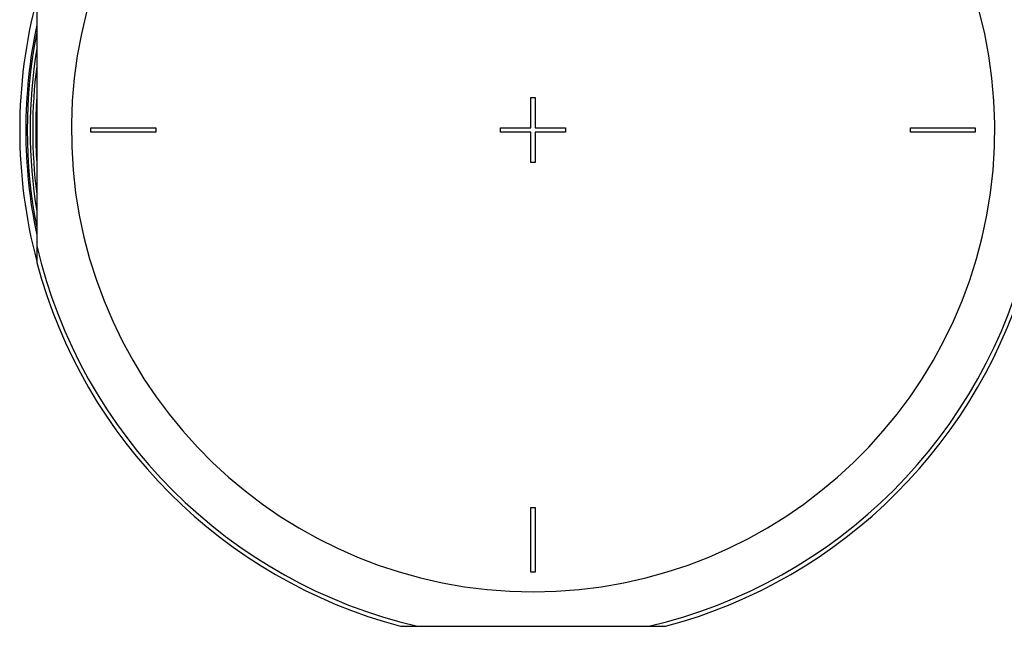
# Model space of a CAD drawing. Header units: millimetres. Extents: x 0 to 420, y 0 to 297.
# Tile 27 of 37: x 341 to 386, y 208 to 236. Entities that reach past the tile are written whole.
import ezdxf

# ---------------------------------------------------------------- set-up
doc = ezdxf.new("R2010")
doc.units = ezdxf.units.MM
doc.header["$LTSCALE"] = 23.1
doc.layers.get('0').update_dxf_attribs({"linetype": 'CONTINUOUS'})
doc.layers.add('AXES_REF', color=7, linetype='CONTINUOUS')

msp = doc.modelspace()

# ---------------------------------------------------------------- linework, layer by layer
at = {"color": 7, "linetype": 'Continuous'}
for p, q in [((341.578, 237.447), (341.578, 225.189)), ((364.428, 231.418), (364.428, 232.818)), ((364.428, 232.818), (364.628, 232.818)), ((364.628, 232.818), (364.628, 231.418)), ((344.078, 231.218), (344.078, 231.418)), ((344.078, 231.418), (347.078, 231.418)), ((347.078, 231.418), (347.078, 231.218)), ((363.028, 231.418), (364.428, 231.418)), ((363.028, 231.218), (363.028, 231.418)), ((364.628, 231.418), (366.028, 231.418)), ((366.028, 231.418), (366.028, 231.218)), ((381.978, 231.418), (384.978, 231.418)), ((381.978, 231.218), (381.978, 231.418)), ((384.978, 231.418), (384.978, 231.218)), ((347.078, 231.218), (344.078, 231.218)), ((364.428, 231.218), (363.028, 231.218)), ((364.428, 229.818), (364.428, 231.218)), ((366.028, 231.218), (364.628, 231.218)), ((364.628, 231.218), (364.628, 229.818)), ((384.978, 231.218), (381.978, 231.218)), ((364.628, 229.818), (364.428, 229.818)), ((364.428, 213.868), (364.628, 213.868)), ((364.428, 210.868), (364.428, 213.868)), ((364.628, 213.868), (364.628, 210.868)), ((364.628, 210.868), (364.428, 210.868)), ((358.399, 208.368), (370.657, 208.368))]:
    msp.add_line(p, q, dxfattribs=at)
for radius, start, end in [(23.39, 168.8699, 191.1301), (23.14, 172.6533, 187.3467), (23, 176.2245, 183.7753), (23.754, 194.9526, 255.0474), (23.754, 284.9526, 345.0474)]:
    msp.add_arc((364.528, 231.318), radius, start, end, dxfattribs=at)
at = {"color": 9, "linetype": 'Continuous'}
for radius, start, end in [(23.258, 170.6716, 189.3284), (23.565, 193.1224, 256.8776), (23.565, 283.1224, 346.8776)]:
    msp.add_arc((364.528, 231.318), radius, start, end, dxfattribs=at)
at = {"layer": 'AXES_REF', "color": 9, "linetype": 'Continuous'}
for radius, start, end in [(21.351, 94.1936, 85.8064), (23.458, 168.0587, 191.9413)]:
    msp.add_arc((364.528, 231.318), radius, start, end, dxfattribs=at)
at = {"layer": 'AXES_REF', "color": 7, "linetype": 'Continuous'}
msp.add_arc((364.528, 231.318), 23.74, 165.1782, 194.8218, dxfattribs=at)

doc.saveas('drawing.dxf')
